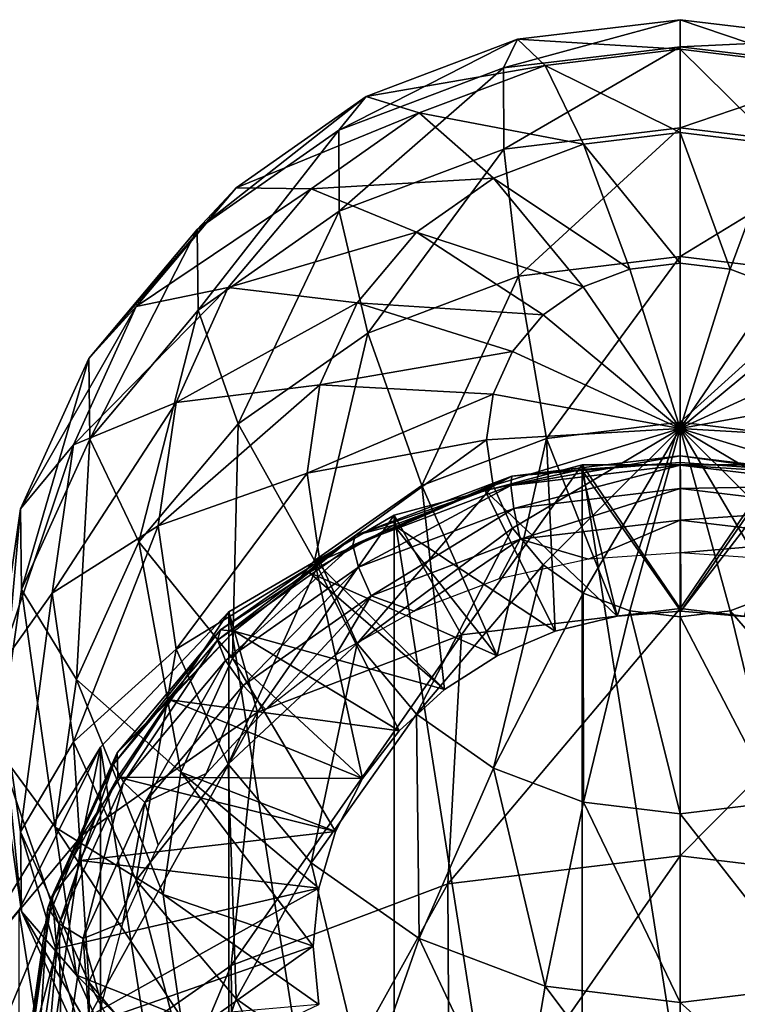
# Model space of a CAD drawing. Header units: millimetres. Extents: x -27 to 27, y -375 to 166.
# Tile 48 of 49: x -4.79 to 0.41, y 158.85 to 165.99. Entities that reach past the tile are written whole.
import ezdxf

# ---------------------------------------------------------------- set-up
doc = ezdxf.new("R2010")
doc.units = ezdxf.units.MM
doc.header["$LTSCALE"] = 62.577778
for name, color, linetype in [('44', 7, 'CONTINUOUS'), ('46', 7, 'CONTINUOUS'), ('47', 7, 'CONTINUOUS'), ('48', 7, 'CONTINUOUS'), ('49', 7, 'CONTINUOUS'), ('51', 7, 'CONTINUOUS'), ('52', 7, 'CONTINUOUS')]:
    doc.layers.add(name, color=color, linetype=linetype)

msp = doc.modelspace()

# ---------------------------------------------------------------- linework, layer by layer
at = {"layer": '44', "color": 7, "linetype": 'CONTINUOUS'}
for points in [[(-0.7108, 162.7634, 70.7419), (-1.5862, 161.5293, 65.5813), (-2.0752, 162.3978, 70.9046), (-0.7108, 162.7634, 70.7419)], [(0, 161.72, 65.4964), (-1.5862, 161.5293, 65.5813), (-0.7108, 162.7634, 70.7419), (0, 161.72, 65.4964)], [(0.7108, 162.7634, 70.7419), (0, 161.72, 65.4964), (-0.7108, 162.7634, 70.7419), (0.7108, 162.7634, 70.7419)], [(1.5862, 161.5293, 65.5813), (0, 161.72, 65.4964), (0.7108, 162.7634, 70.7419), (1.5862, 161.5293, 65.5813)], [(-2.0752, 162.3978, 70.9046), (-3.0642, 160.97, 65.8303), (-3.2721, 161.696, 71.2171), (-2.0752, 162.3978, 70.9046)], [(-1.5862, 161.5293, 65.5813), (-3.0642, 160.97, 65.8303), (-2.0752, 162.3978, 70.9046), (-1.5862, 161.5293, 65.5813)], [(0, 159.9275, 60.5227), (-1.6859, 159.7248, 60.613), (0, 161.72, 65.4964), (0, 159.9275, 60.5227)], [(0, 161.72, 65.4964), (-1.6859, 159.7248, 60.613), (-1.5862, 161.5293, 65.5813), (0, 161.72, 65.4964)], [(1.5862, 161.5293, 65.5813), (0, 159.9275, 60.5227), (0, 161.72, 65.4964), (1.5862, 161.5293, 65.5813)], [(-3.0642, 160.97, 65.8303), (-4.3335, 160.0802, 66.2265), (-3.2721, 161.696, 71.2171), (-3.0642, 160.97, 65.8303)], [(-3.2721, 161.696, 71.2171), (-4.3335, 160.0802, 66.2265), (-4.2046, 160.7143, 71.6542), (-3.2721, 161.696, 71.2171)], [(-1.6859, 159.7248, 60.613), (-3.257, 159.1303, 60.8777), (-1.5862, 161.5293, 65.5813), (-1.6859, 159.7248, 60.613)], [(-1.5862, 161.5293, 65.5813), (-3.257, 159.1303, 60.8777), (-3.0642, 160.97, 65.8303), (-1.5862, 161.5293, 65.5813)], [(1.6859, 159.7248, 60.613), (0, 159.9275, 60.5227), (1.5862, 161.5293, 65.5813), (1.6859, 159.7248, 60.613)], [(-3.257, 159.1303, 60.8777), (-4.606, 158.1846, 61.2987), (-3.0642, 160.97, 65.8303), (-3.257, 159.1303, 60.8777)], [(-3.0642, 160.97, 65.8303), (-4.606, 158.1846, 61.2987), (-4.3335, 160.0802, 66.2265), (-3.0642, 160.97, 65.8303)], [(-4.3335, 160.0802, 66.2265), (-5.3074, 158.9207, 66.7427), (-4.2046, 160.7143, 71.6542), (-4.3335, 160.0802, 66.2265)], [(-4.2046, 160.7143, 71.6542), (-5.3074, 158.9207, 66.7427), (-4.7968, 159.5319, 72.1806), (-4.2046, 160.7143, 71.6542)], [(-4.606, 158.1846, 61.2987), (-5.6412, 156.9522, 61.8474), (-4.3335, 160.0802, 66.2265), (-4.606, 158.1846, 61.2987)], [(-4.3335, 160.0802, 66.2265), (-5.6412, 156.9522, 61.8474), (-5.3074, 158.9207, 66.7427), (-4.3335, 160.0802, 66.2265)], [(0, 159.9275, 60.5227), (-1.673, 157.528, 55.7974), (-1.6859, 159.7248, 60.613), (0, 159.9275, 60.5227)], [(0, 157.7292, 55.7078), (-1.673, 157.528, 55.7974), (0, 159.9275, 60.5227), (0, 157.7292, 55.7078)], [(1.6859, 159.7248, 60.613), (0, 157.7292, 55.7078), (0, 159.9275, 60.5227), (1.6859, 159.7248, 60.613)], [(-1.6859, 159.7248, 60.613), (-3.232, 156.9381, 56.0601), (-3.257, 159.1303, 60.8777), (-1.6859, 159.7248, 60.613)], [(-1.673, 157.528, 55.7974), (-3.232, 156.9381, 56.0601), (-1.6859, 159.7248, 60.613), (-1.673, 157.528, 55.7974)], [(1.673, 157.528, 55.7974), (0, 157.7292, 55.7078), (1.6859, 159.7248, 60.613), (1.673, 157.528, 55.7974)], [(-3.257, 159.1303, 60.8777), (-4.5708, 155.9996, 56.4779), (-4.606, 158.1846, 61.2987), (-3.257, 159.1303, 60.8777)], [(-3.232, 156.9381, 56.0601), (-4.5708, 155.9996, 56.4779), (-3.257, 159.1303, 60.8777), (-3.232, 156.9381, 56.0601)]]:
    msp.add_3dface(points, dxfattribs=at)
at = {"layer": '46', "color": 7, "linetype": 'CONTINUOUS'}
for points in [[(-0.7108, 162.7634, 70.7419), (-2.0752, 162.3978, 70.9046), (-0.7108, 153.7228, 74.767), (-0.7108, 162.7634, 70.7419)], [(0.7108, 162.7634, 70.7419), (-0.7108, 162.7634, 70.7419), (0.7108, 153.7228, 74.767), (0.7108, 162.7634, 70.7419)], [(-0.7108, 162.7634, 70.7419), (-0.7108, 153.7228, 74.767), (0.7108, 153.7228, 74.767), (-0.7108, 162.7634, 70.7419)], [(-2.0752, 162.3978, 70.9046), (-3.2721, 161.696, 71.2171), (-2.0752, 154.0883, 74.6043), (-2.0752, 162.3978, 70.9046)], [(-2.0752, 162.3978, 70.9046), (-2.0752, 154.0883, 74.6043), (-0.7108, 153.7228, 74.767), (-2.0752, 162.3978, 70.9046)], [(-3.2721, 161.696, 71.2171), (-4.2046, 160.7143, 71.6542), (-3.2721, 154.7902, 74.2918), (-3.2721, 161.696, 71.2171)], [(-3.2721, 161.696, 71.2171), (-3.2721, 154.7902, 74.2918), (-2.0752, 154.0883, 74.6043), (-3.2721, 161.696, 71.2171)], [(-4.2046, 160.7143, 71.6542), (-4.7968, 159.5319, 72.1806), (-4.2046, 155.7719, 73.8547), (-4.2046, 160.7143, 71.6542)], [(-4.2046, 160.7143, 71.6542), (-4.2046, 155.7719, 73.8547), (-3.2721, 154.7902, 74.2918), (-4.2046, 160.7143, 71.6542)], [(-4.7968, 159.5319, 72.1806), (-4.7968, 156.9542, 73.3283), (-4.2046, 155.7719, 73.8547), (-4.7968, 159.5319, 72.1806)]]:
    msp.add_3dface(points, dxfattribs=at)
at = {"layer": '47', "color": 7, "linetype": 'CONTINUOUS', "true_color": 0xa2afbf}
for points in [[(-1.179, 165.8508, 79.0241), (0, 165.9926, 78.961), (-1.2818, 165.6426, 77.6129), (-1.179, 165.8508, 79.0241)], [(-1.2818, 165.6426, 77.6129), (0, 165.9926, 78.961), (0, 165.7968, 77.5443), (-1.2818, 165.6426, 77.6129)], [(-1.179, 165.8508, 79.0241), (0, 165.7794, 80.3751), (0, 165.9926, 78.961), (-1.179, 165.8508, 79.0241)], [(0, 165.7794, 80.3751), (0.9797, 165.6615, 80.4276), (0, 165.9926, 78.961), (0, 165.7794, 80.3751)], [(0, 165.9926, 78.961), (0.9797, 165.6615, 80.4276), (1.179, 165.8508, 79.0241), (0, 165.9926, 78.961)], [(0, 165.9926, 78.961), (1.179, 165.8508, 79.0241), (0, 165.7968, 77.5443), (0, 165.9926, 78.961)], [(-2.2776, 165.4351, 79.2092), (-1.179, 165.8508, 79.0241), (-2.4762, 165.1907, 77.8142), (-2.2776, 165.4351, 79.2092)], [(-2.4762, 165.1907, 77.8142), (-1.179, 165.8508, 79.0241), (-1.2818, 165.6426, 77.6129), (-2.4762, 165.1907, 77.8142)], [(-2.2776, 165.4351, 79.2092), (-0.9797, 165.6615, 80.4276), (-1.179, 165.8508, 79.0241), (-2.2776, 165.4351, 79.2092)], [(-1.2818, 165.6426, 77.6129), (0, 165.7968, 77.5443), (-1.2798, 165.054, 76.3095), (-1.2818, 165.6426, 77.6129)], [(-1.2798, 165.054, 76.3095), (0, 165.7968, 77.5443), (0, 165.2079, 76.241), (-1.2798, 165.054, 76.3095)], [(-0.9797, 165.6615, 80.4276), (0, 165.7794, 80.3751), (-1.179, 165.8508, 79.0241), (-0.9797, 165.6615, 80.4276)], [(0, 165.7968, 77.5443), (1.179, 165.8508, 79.0241), (1.2818, 165.6426, 77.6129), (0, 165.7968, 77.5443)], [(0, 165.7968, 77.5443), (1.2818, 165.6426, 77.6129), (0, 165.2079, 76.241), (0, 165.7968, 77.5443)], [(-0.9797, 165.6615, 80.4276), (0, 165.1745, 81.6711), (0, 165.7794, 80.3751), (-0.9797, 165.6615, 80.4276)], [(0, 165.1745, 81.6711), (0.7002, 165.0903, 81.7086), (0, 165.7794, 80.3751), (0, 165.1745, 81.6711)], [(0, 165.7794, 80.3751), (0.7002, 165.0903, 81.7086), (0.9797, 165.6615, 80.4276), (0, 165.7794, 80.3751)], [(-1.8926, 165.3161, 80.5814), (-0.9797, 165.6615, 80.4276), (-2.2776, 165.4351, 79.2092), (-1.8926, 165.3161, 80.5814)], [(-1.8926, 165.3161, 80.5814), (-0.7002, 165.0903, 81.7086), (-0.9797, 165.6615, 80.4276), (-1.8926, 165.3161, 80.5814)], [(-0.7002, 165.0903, 81.7086), (0, 165.1745, 81.6711), (-0.9797, 165.6615, 80.4276), (-0.7002, 165.0903, 81.7086)], [(-2.4762, 165.1907, 77.8142), (-1.2818, 165.6426, 77.6129), (-2.4723, 164.6028, 76.5105), (-2.4762, 165.1907, 77.8142)], [(-2.4723, 164.6028, 76.5105), (-1.2818, 165.6426, 77.6129), (-1.2798, 165.054, 76.3095), (-2.4723, 164.6028, 76.5105)], [(0, 165.2079, 76.241), (1.2818, 165.6426, 77.6129), (1.2798, 165.054, 76.3095), (0, 165.2079, 76.241)], [(-3.221, 164.7738, 79.5036), (-2.2776, 165.4351, 79.2092), (-3.5019, 164.4717, 78.1343), (-3.221, 164.7738, 79.5036)], [(-3.5019, 164.4717, 78.1343), (-2.2776, 165.4351, 79.2092), (-2.4762, 165.1907, 77.8142), (-3.5019, 164.4717, 78.1343)], [(-3.221, 164.7738, 79.5036), (-1.8926, 165.3161, 80.5814), (-2.2776, 165.4351, 79.2092), (-3.221, 164.7738, 79.5036)], [(-2.6765, 164.7666, 80.8261), (-1.8926, 165.3161, 80.5814), (-3.221, 164.7738, 79.5036), (-2.6765, 164.7666, 80.8261)], [(-2.6765, 164.7666, 80.8261), (-1.3527, 164.8434, 81.8185), (-1.8926, 165.3161, 80.5814), (-2.6765, 164.7666, 80.8261)], [(-1.3527, 164.8434, 81.8185), (-0.7002, 165.0903, 81.7086), (-1.8926, 165.3161, 80.5814), (-1.3527, 164.8434, 81.8185)], [(-3.5019, 164.4717, 78.1343), (-2.4762, 165.1907, 77.8142), (-3.4964, 163.8849, 76.8301), (-3.5019, 164.4717, 78.1343)], [(-3.4964, 163.8849, 76.8301), (-2.4762, 165.1907, 77.8142), (-2.4723, 164.6028, 76.5105), (-3.4964, 163.8849, 76.8301)], [(-1.2798, 165.054, 76.3095), (0, 165.2079, 76.241), (-1.173, 164.1331, 75.2205), (-1.2798, 165.054, 76.3095)], [(-1.173, 164.1331, 75.2205), (0, 165.2079, 76.241), (0, 164.2742, 75.1577), (-1.173, 164.1331, 75.2205)], [(-0.7002, 165.0903, 81.7086), (0, 164.2275, 82.7428), (0, 165.1745, 81.6711), (-0.7002, 165.0903, 81.7086)], [(0, 165.2079, 76.241), (1.2798, 165.054, 76.3095), (0, 164.2742, 75.1577), (0, 165.2079, 76.241)], [(0, 164.2275, 82.7428), (0.3635, 164.1838, 82.7623), (0, 165.1745, 81.6711), (0, 164.2275, 82.7428)], [(0, 165.1745, 81.6711), (0.3635, 164.1838, 82.7623), (0.7002, 165.0903, 81.7086), (0, 165.1745, 81.6711)], [(-1.3527, 164.8434, 81.8185), (-0.3635, 164.1838, 82.7623), (-0.7002, 165.0903, 81.7086), (-1.3527, 164.8434, 81.8185)], [(-0.3635, 164.1838, 82.7623), (0, 164.2275, 82.7428), (-0.7002, 165.0903, 81.7086), (-0.3635, 164.1838, 82.7623)], [(0.3635, 164.1838, 82.7623), (0.7022, 164.0556, 82.8193), (0.7002, 165.0903, 81.7086), (0.3635, 164.1838, 82.7623)], [(-2.4723, 164.6028, 76.5105), (-1.2798, 165.054, 76.3095), (-2.2661, 163.7195, 75.4047), (-2.4723, 164.6028, 76.5105)], [(-2.2661, 163.7195, 75.4047), (-1.2798, 165.054, 76.3095), (-1.173, 164.1331, 75.2205), (-2.2661, 163.7195, 75.4047)], [(0, 164.2742, 75.1577), (1.2798, 165.054, 76.3095), (1.173, 164.1331, 75.2205), (0, 164.2742, 75.1577)], [(-1.913, 164.4506, 81.9934), (-1.3527, 164.8434, 81.8185), (-2.6765, 164.7666, 80.8261), (-1.913, 164.4506, 81.9934)], [(-1.913, 164.4506, 81.9934), (-0.7022, 164.0556, 82.8193), (-1.3527, 164.8434, 81.8185), (-1.913, 164.4506, 81.9934)], [(-0.7022, 164.0556, 82.8193), (-0.3635, 164.1838, 82.7623), (-1.3527, 164.8434, 81.8185), (-0.7022, 164.0556, 82.8193)], [(-3.9449, 163.912, 79.8873), (-3.221, 164.7738, 79.5036), (-4.2889, 163.5346, 78.5515), (-3.9449, 163.912, 79.8873)], [(-4.2889, 163.5346, 78.5515), (-3.221, 164.7738, 79.5036), (-3.5019, 164.4717, 78.1343), (-4.2889, 163.5346, 78.5515)], [(-3.9449, 163.912, 79.8873), (-2.6765, 164.7666, 80.8261), (-3.221, 164.7738, 79.5036), (-3.9449, 163.912, 79.8873)], [(-3.278, 164.0504, 81.1449), (-2.6765, 164.7666, 80.8261), (-3.9449, 163.912, 79.8873), (-3.278, 164.0504, 81.1449)], [(-3.278, 164.0504, 81.1449), (-1.913, 164.4506, 81.9934), (-2.6765, 164.7666, 80.8261), (-3.278, 164.0504, 81.1449)], [(-3.4964, 163.8849, 76.8301), (-2.4723, 164.6028, 76.5105), (-3.2048, 163.0615, 75.6976), (-3.4964, 163.8849, 76.8301)], [(-3.2048, 163.0615, 75.6976), (-2.4723, 164.6028, 76.5105), (-2.2661, 163.7195, 75.4047), (-3.2048, 163.0615, 75.6976)], [(-4.2889, 163.5346, 78.5515), (-3.5019, 164.4717, 78.1343), (-4.2822, 162.9494, 77.2466), (-4.2889, 163.5346, 78.5515)], [(-4.2822, 162.9494, 77.2466), (-3.5019, 164.4717, 78.1343), (-3.4964, 163.8849, 76.8301), (-4.2822, 162.9494, 77.2466)], [(-2.343, 163.9387, 82.2213), (-1.913, 164.4506, 81.9934), (-3.278, 164.0504, 81.1449), (-2.343, 163.9387, 82.2213)], [(-2.343, 163.9387, 82.2213), (-0.9931, 163.8517, 82.9101), (-1.913, 164.4506, 81.9934), (-2.343, 163.9387, 82.2213)], [(-0.9931, 163.8517, 82.9101), (-0.7022, 164.0556, 82.8193), (-1.913, 164.4506, 81.9934), (-0.9931, 163.8517, 82.9101)], [(-1.173, 164.1331, 75.2205), (0, 164.2742, 75.1577), (-0.9703, 162.9553, 74.435), (-1.173, 164.1331, 75.2205)], [(-0.9703, 162.9553, 74.435), (0, 164.2742, 75.1577), (0, 163.072, 74.3831), (-0.9703, 162.9553, 74.435)], [(-0.3635, 164.1838, 82.7623), (0, 163.0264, 83.4979), (0, 164.2275, 82.7428), (-0.3635, 164.1838, 82.7623)], [(0, 164.2742, 75.1577), (1.173, 164.1331, 75.2205), (0, 163.072, 74.3831), (0, 164.2742, 75.1577)], [(0, 164.2275, 82.7428), (0, 163.0264, 83.4979), (0.3635, 164.1838, 82.7623), (0, 164.2275, 82.7428)], [(-0.7022, 164.0556, 82.8193), (0, 163.0264, 83.4979), (-0.3635, 164.1838, 82.7623), (-0.7022, 164.0556, 82.8193)], [(0.3635, 164.1838, 82.7623), (0, 163.0264, 83.4979), (0.7022, 164.0556, 82.8193), (0.3635, 164.1838, 82.7623)], [(-2.2661, 163.7195, 75.4047), (-1.173, 164.1331, 75.2205), (-1.8745, 162.6132, 74.5874), (-2.2661, 163.7195, 75.4047)], [(-1.8745, 162.6132, 74.5874), (-1.173, 164.1331, 75.2205), (-0.9703, 162.9553, 74.435), (-1.8745, 162.6132, 74.5874)], [(0, 163.072, 74.3831), (1.173, 164.1331, 75.2205), (0.9703, 162.9553, 74.435), (0, 163.072, 74.3831)], [(-3.6561, 163.2164, 81.5162), (-3.278, 164.0504, 81.1449), (-4.3999, 162.9083, 80.3342), (-3.6561, 163.2164, 81.5162)], [(-4.3999, 162.9083, 80.3342), (-3.278, 164.0504, 81.1449), (-3.9449, 163.912, 79.8873), (-4.3999, 162.9083, 80.3342)], [(-3.6561, 163.2164, 81.5162), (-2.343, 163.9387, 82.2213), (-3.278, 164.0504, 81.1449), (-3.6561, 163.2164, 81.5162)], [(-0.9931, 163.8517, 82.9101), (0, 163.0264, 83.4979), (-0.7022, 164.0556, 82.8193), (-0.9931, 163.8517, 82.9101)], [(0.7022, 164.0556, 82.8193), (0, 163.0264, 83.4979), (0.9931, 163.8517, 82.9101), (0.7022, 164.0556, 82.8193)], [(-2.6133, 163.3426, 82.4867), (-2.343, 163.9387, 82.2213), (-3.6561, 163.2164, 81.5162), (-2.6133, 163.3426, 82.4867)], [(-2.6133, 163.3426, 82.4867), (-1.2163, 163.586, 83.0284), (-2.343, 163.9387, 82.2213), (-2.6133, 163.3426, 82.4867)], [(-1.2163, 163.586, 83.0284), (-0.9931, 163.8517, 82.9101), (-2.343, 163.9387, 82.2213), (-1.2163, 163.586, 83.0284)], [(-4.3999, 162.9083, 80.3342), (-3.9449, 163.912, 79.8873), (-4.7837, 162.4435, 79.0373), (-4.3999, 162.9083, 80.3342)], [(-4.7837, 162.4435, 79.0373), (-3.9449, 163.912, 79.8873), (-4.2889, 163.5346, 78.5515), (-4.7837, 162.4435, 79.0373)], [(-4.2822, 162.9494, 77.2466), (-3.4964, 163.8849, 76.8301), (-3.925, 162.204, 76.0794), (-4.2822, 162.9494, 77.2466)], [(-3.925, 162.204, 76.0794), (-3.4964, 163.8849, 76.8301), (-3.2048, 163.0615, 75.6976), (-3.925, 162.204, 76.0794)], [(-1.2163, 163.586, 83.0284), (0, 163.0264, 83.4979), (-0.9931, 163.8517, 82.9101), (-1.2163, 163.586, 83.0284)], [(0.9931, 163.8517, 82.9101), (0, 163.0264, 83.4979), (1.2163, 163.586, 83.0284), (0.9931, 163.8517, 82.9101)], [(-3.2048, 163.0615, 75.6976), (-2.2661, 163.7195, 75.4047), (-2.651, 162.0689, 74.8297), (-3.2048, 163.0615, 75.6976)], [(-2.651, 162.0689, 74.8297), (-2.2661, 163.7195, 75.4047), (-1.8745, 162.6132, 74.5874), (-2.651, 162.0689, 74.8297)], [(-1.3566, 163.2766, 83.1662), (-1.2163, 163.586, 83.0284), (-2.6133, 163.3426, 82.4867), (-1.3566, 163.2766, 83.1662)], [(-1.3566, 163.2766, 83.1662), (0, 163.0264, 83.4979), (-1.2163, 163.586, 83.0284), (-1.3566, 163.2766, 83.1662)], [(1.2163, 163.586, 83.0284), (0, 163.0264, 83.4979), (1.3566, 163.2766, 83.1662), (1.2163, 163.586, 83.0284)], [(-4.7837, 162.4435, 79.0373), (-4.2889, 163.5346, 78.5515), (-4.7761, 161.8599, 77.7316), (-4.7837, 162.4435, 79.0373)], [(-4.7761, 161.8599, 77.7316), (-4.2889, 163.5346, 78.5515), (-4.2822, 162.9494, 77.2466), (-4.7761, 161.8599, 77.7316)], [(-2.7055, 162.703, 82.7715), (-2.6133, 163.3426, 82.4867), (-3.7851, 162.3215, 81.9147), (-2.7055, 162.703, 82.7715)], [(-3.7851, 162.3215, 81.9147), (-2.6133, 163.3426, 82.4867), (-3.6561, 163.2164, 81.5162), (-3.7851, 162.3215, 81.9147)], [(-2.7055, 162.703, 82.7715), (-1.3566, 163.2766, 83.1662), (-2.6133, 163.3426, 82.4867), (-2.7055, 162.703, 82.7715)], [(-1.4044, 162.9445, 83.314), (-1.3566, 163.2766, 83.1662), (-2.7055, 162.703, 82.7715), (-1.4044, 162.9445, 83.314)], [(-1.4044, 162.9445, 83.314), (0, 163.0264, 83.4979), (-1.3566, 163.2766, 83.1662), (-1.4044, 162.9445, 83.314)], [(1.3566, 163.2766, 83.1662), (0, 163.0264, 83.4979), (1.4044, 162.9445, 83.314), (1.3566, 163.2766, 83.1662)], [(-3.7851, 162.3215, 81.9147), (-3.6561, 163.2164, 81.5162), (-4.5551, 161.8313, 80.8137), (-3.7851, 162.3215, 81.9147)], [(-4.5551, 161.8313, 80.8137), (-3.6561, 163.2164, 81.5162), (-4.3999, 162.9083, 80.3342), (-4.5551, 161.8313, 80.8137)], [(-3.925, 162.204, 76.0794), (-3.2048, 163.0615, 75.6976), (-3.2468, 161.3596, 75.1455), (-3.925, 162.204, 76.0794)], [(-3.2468, 161.3596, 75.1455), (-3.2048, 163.0615, 75.6976), (-2.651, 162.0689, 74.8297), (-3.2468, 161.3596, 75.1455)], [(-0.9703, 162.9553, 74.435), (0, 163.072, 74.3831), (-0.4576, 161.6649, 73.9968), (-0.9703, 162.9553, 74.435)], [(-0.4576, 161.6649, 73.9968), (0, 163.072, 74.3831), (0.0048, 161.7012, 73.9806), (-0.4576, 161.6649, 73.9968)], [(0, 163.072, 74.3831), (0.9703, 162.9553, 74.435), (0.0048, 161.7012, 73.9806), (0, 163.072, 74.3831)], [(-4.7761, 161.8599, 77.7316), (-4.2822, 162.9494, 77.2466), (-4.3778, 161.2054, 76.524), (-4.7761, 161.8599, 77.7316)], [(-4.3778, 161.2054, 76.524), (-4.2822, 162.9494, 77.2466), (-3.925, 162.204, 76.0794), (-4.3778, 161.2054, 76.524)], [(-1.8745, 162.6132, 74.5874), (-0.9703, 162.9553, 74.435), (-1.3274, 161.377, 74.125), (-1.8745, 162.6132, 74.5874)], [(-1.3274, 161.377, 74.125), (-0.9703, 162.9553, 74.435), (-0.9064, 161.5558, 74.0454), (-1.3274, 161.377, 74.125)], [(-0.9064, 161.5558, 74.0454), (-0.9703, 162.9553, 74.435), (-0.4576, 161.6649, 73.9968), (-0.9064, 161.5558, 74.0454)], [(0.0048, 161.7012, 73.9806), (0.9703, 162.9553, 74.435), (0.4662, 161.6636, 73.9974), (0.0048, 161.7012, 73.9806)], [(-4.5551, 161.8313, 80.8137), (-4.3999, 162.9083, 80.3342), (-4.9525, 161.2725, 79.5586), (-4.5551, 161.8313, 80.8137)], [(-4.9525, 161.2725, 79.5586), (-4.3999, 162.9083, 80.3342), (-4.7837, 162.4435, 79.0373), (-4.9525, 161.2725, 79.5586)], [(-2.651, 162.0689, 74.8297), (-1.8745, 162.6132, 74.5874), (-1.708, 161.1341, 74.2331), (-2.651, 162.0689, 74.8297)], [(-1.708, 161.1341, 74.2331), (-1.8745, 162.6132, 74.5874), (-1.3274, 161.377, 74.125), (-1.708, 161.1341, 74.2331)], [(-4.9525, 161.2725, 79.5586), (-4.7837, 162.4435, 79.0373), (-4.9446, 160.6908, 78.2522), (-4.9525, 161.2725, 79.5586)], [(-4.9446, 160.6908, 78.2522), (-4.7837, 162.4435, 79.0373), (-4.7761, 161.8599, 77.7316), (-4.9446, 160.6908, 78.2522)], [(-4.3778, 161.2054, 76.524), (-3.925, 162.204, 76.0794), (-3.6213, 160.5336, 75.5133), (-4.3778, 161.2054, 76.524)], [(-3.6213, 160.5336, 75.5133), (-3.925, 162.204, 76.0794), (-3.2468, 161.3596, 75.1455), (-3.6213, 160.5336, 75.5133)], [(-3.2468, 161.3596, 75.1455), (-2.651, 162.0689, 74.8297), (-2.3031, 160.4872, 74.5211), (-3.2468, 161.3596, 75.1455)], [(-2.3031, 160.4872, 74.5211), (-2.651, 162.0689, 74.8297), (-2.0366, 160.8345, 74.3665), (-2.3031, 160.4872, 74.5211)], [(-2.0366, 160.8345, 74.3665), (-2.651, 162.0689, 74.8297), (-1.708, 161.1341, 74.2331), (-2.0366, 160.8345, 74.3665)], [(-4.9446, 160.6908, 78.2522), (-4.7761, 161.8599, 77.7316), (-4.5322, 160.1338, 77.0011), (-4.9446, 160.6908, 78.2522)], [(-4.5322, 160.1338, 77.0011), (-4.7761, 161.8599, 77.7316), (-4.3778, 161.2054, 76.524), (-4.5322, 160.1338, 77.0011)], [(-3.6213, 160.5336, 75.5133), (-3.2468, 161.3596, 75.1455), (-2.4996, 160.1029, 74.6922), (-3.6213, 160.5336, 75.5133)], [(-2.4996, 160.1029, 74.6922), (-3.2468, 161.3596, 75.1455), (-2.3031, 160.4872, 74.5211), (-2.4996, 160.1029, 74.6922)], [(-4.5322, 160.1338, 77.0011), (-4.3778, 161.2054, 76.524), (-3.7491, 159.6471, 75.908), (-4.5322, 160.1338, 77.0011)], [(-3.7491, 159.6471, 75.908), (-4.3778, 161.2054, 76.524), (-3.6213, 160.5336, 75.5133), (-3.7491, 159.6471, 75.908)], [(-3.7491, 159.6471, 75.908), (-3.6213, 160.5336, 75.5133), (-2.6604, 159.2708, 75.0627), (-3.7491, 159.6471, 75.908)], [(-2.6604, 159.2708, 75.0627), (-3.6213, 160.5336, 75.5133), (-2.6199, 159.6933, 74.8746), (-2.6604, 159.2708, 75.0627)], [(-2.6199, 159.6933, 74.8746), (-3.6213, 160.5336, 75.5133), (-2.4996, 160.1029, 74.6922), (-2.6199, 159.6933, 74.8746)]]:
    msp.add_3dface(points, dxfattribs=at)
at = {"layer": '48', "color": 7, "linetype": 'CONTINUOUS', "true_color": 0xa2afbf}
for points in [[(0, 163.0264, 83.4979), (-1.4044, 162.9445, 83.314), (-1.3566, 162.6124, 83.4619), (0, 163.0264, 83.4979)], [(-1.2163, 162.303, 83.5997), (0, 163.0264, 83.4979), (-1.3566, 162.6124, 83.4619), (-1.2163, 162.303, 83.5997)], [(-0.9931, 162.0373, 83.718), (0, 163.0264, 83.4979), (-1.2163, 162.303, 83.5997), (-0.9931, 162.0373, 83.718)], [(-0.7022, 161.8334, 83.8087), (0, 163.0264, 83.4979), (-0.9931, 162.0373, 83.718), (-0.7022, 161.8334, 83.8087)], [(-0.3635, 161.7052, 83.8658), (0, 163.0264, 83.4979), (-0.7022, 161.8334, 83.8087), (-0.3635, 161.7052, 83.8658)], [(0, 161.6615, 83.8853), (0, 163.0264, 83.4979), (-0.3635, 161.7052, 83.8658), (0, 161.6615, 83.8853)], [(1.4044, 162.9445, 83.314), (0, 163.0264, 83.4979), (1.3566, 162.6124, 83.4619), (1.4044, 162.9445, 83.314)], [(1.3566, 162.6124, 83.4619), (0, 163.0264, 83.4979), (1.2163, 162.303, 83.5997), (1.3566, 162.6124, 83.4619)], [(1.2163, 162.303, 83.5997), (0, 163.0264, 83.4979), (0.9931, 162.0373, 83.718), (1.2163, 162.303, 83.5997)], [(0.9931, 162.0373, 83.718), (0, 163.0264, 83.4979), (0.7022, 161.8334, 83.8087), (0.9931, 162.0373, 83.718)], [(0.7022, 161.8334, 83.8087), (0, 163.0264, 83.4979), (0.3635, 161.7052, 83.8658), (0.7022, 161.8334, 83.8087)], [(0.3635, 161.7052, 83.8658), (0, 163.0264, 83.4979), (0, 161.6615, 83.8853), (0.3635, 161.7052, 83.8658)], [(-1.4044, 162.9445, 83.314), (-2.7055, 162.703, 82.7715), (-2.6133, 162.0633, 83.0563), (-1.4044, 162.9445, 83.314)], [(-1.3566, 162.6124, 83.4619), (-1.4044, 162.9445, 83.314), (-2.6133, 162.0633, 83.0563), (-1.3566, 162.6124, 83.4619)], [(-2.7055, 162.703, 82.7715), (-3.7851, 162.3215, 81.9147), (-3.6561, 161.4265, 82.3132), (-2.7055, 162.703, 82.7715)], [(-2.7055, 162.703, 82.7715), (-3.6561, 161.4265, 82.3132), (-2.6133, 162.0633, 83.0563), (-2.7055, 162.703, 82.7715)], [(-1.3566, 162.6124, 83.4619), (-2.6133, 162.0633, 83.0563), (-2.343, 161.4672, 83.3217), (-1.3566, 162.6124, 83.4619)], [(-1.2163, 162.303, 83.5997), (-1.3566, 162.6124, 83.4619), (-2.343, 161.4672, 83.3217), (-1.2163, 162.303, 83.5997)], [(-3.7851, 162.3215, 81.9147), (-4.5551, 161.8313, 80.8137), (-4.3999, 160.7543, 81.2932), (-3.7851, 162.3215, 81.9147)], [(-3.7851, 162.3215, 81.9147), (-4.3999, 160.7543, 81.2932), (-3.6561, 161.4265, 82.3132), (-3.7851, 162.3215, 81.9147)], [(-1.2163, 162.303, 83.5997), (-2.343, 161.4672, 83.3217), (-1.913, 160.9553, 83.5496), (-1.2163, 162.303, 83.5997)], [(-0.9931, 162.0373, 83.718), (-1.2163, 162.303, 83.5997), (-1.913, 160.9553, 83.5496), (-0.9931, 162.0373, 83.718)], [(-3.6561, 161.4265, 82.3132), (-3.278, 160.5925, 82.6845), (-2.6133, 162.0633, 83.0563), (-3.6561, 161.4265, 82.3132)], [(-2.6133, 162.0633, 83.0563), (-3.278, 160.5925, 82.6845), (-2.343, 161.4672, 83.3217), (-2.6133, 162.0633, 83.0563)], [(-0.9931, 162.0373, 83.718), (-1.913, 160.9553, 83.5496), (-1.3527, 160.5625, 83.7245), (-0.9931, 162.0373, 83.718)], [(-0.7022, 161.8334, 83.8087), (-0.9931, 162.0373, 83.718), (-1.3527, 160.5625, 83.7245), (-0.7022, 161.8334, 83.8087)], [(-4.5551, 161.8313, 80.8137), (-4.9525, 161.2725, 79.5586), (-4.7837, 160.1015, 80.08), (-4.5551, 161.8313, 80.8137)], [(-4.5551, 161.8313, 80.8137), (-4.7837, 160.1015, 80.08), (-4.3999, 160.7543, 81.2932), (-4.5551, 161.8313, 80.8137)], [(-0.7022, 161.8334, 83.8087), (-1.3527, 160.5625, 83.7245), (-0.7002, 160.3156, 83.8344), (-0.7022, 161.8334, 83.8087)], [(-0.3635, 161.7052, 83.8658), (-0.7022, 161.8334, 83.8087), (-0.7002, 160.3156, 83.8344), (-0.3635, 161.7052, 83.8658)], [(0.7022, 161.8334, 83.8087), (0.3635, 161.7052, 83.8658), (1.3527, 160.5625, 83.7245), (0.7022, 161.8334, 83.8087)], [(-0.3635, 161.7052, 83.8658), (-0.7002, 160.3156, 83.8344), (0, 160.2314, 83.8719), (-0.3635, 161.7052, 83.8658)], [(0, 161.6615, 83.8853), (-0.3635, 161.7052, 83.8658), (0, 160.2314, 83.8719), (0, 161.6615, 83.8853)], [(0.3635, 161.7052, 83.8658), (0, 161.6615, 83.8853), (0.7002, 160.3156, 83.8344), (0.3635, 161.7052, 83.8658)], [(0, 161.6615, 83.8853), (0, 160.2314, 83.8719), (0.7002, 160.3156, 83.8344), (0, 161.6615, 83.8853)], [(0.3635, 161.7052, 83.8658), (0.7002, 160.3156, 83.8344), (1.3527, 160.5625, 83.7245), (0.3635, 161.7052, 83.8658)], [(-3.278, 160.5925, 82.6845), (-2.6765, 159.8764, 83.0033), (-2.343, 161.4672, 83.3217), (-3.278, 160.5925, 82.6845)], [(-2.343, 161.4672, 83.3217), (-2.6765, 159.8764, 83.0033), (-1.913, 160.9553, 83.5496), (-2.343, 161.4672, 83.3217)], [(-4.3999, 160.7543, 81.2932), (-3.9449, 159.7506, 81.7401), (-3.6561, 161.4265, 82.3132), (-4.3999, 160.7543, 81.2932)], [(-3.6561, 161.4265, 82.3132), (-3.9449, 159.7506, 81.7401), (-3.278, 160.5925, 82.6845), (-3.6561, 161.4265, 82.3132)], [(-4.9525, 161.2725, 79.5586), (-4.9446, 160.6908, 78.2522), (-4.7761, 159.5217, 78.7727), (-4.9525, 161.2725, 79.5586)], [(-4.9525, 161.2725, 79.5586), (-4.7761, 159.5217, 78.7727), (-4.7837, 160.1015, 80.08), (-4.9525, 161.2725, 79.5586)], [(-2.6765, 159.8764, 83.0033), (-1.8926, 159.3269, 83.248), (-1.913, 160.9553, 83.5496), (-2.6765, 159.8764, 83.0033)], [(-1.913, 160.9553, 83.5496), (-1.8926, 159.3269, 83.248), (-1.3527, 160.5625, 83.7245), (-1.913, 160.9553, 83.5496)], [(-4.7837, 160.1015, 80.08), (-4.2889, 159.0104, 80.5658), (-4.3999, 160.7543, 81.2932), (-4.7837, 160.1015, 80.08)], [(-4.3999, 160.7543, 81.2932), (-4.2889, 159.0104, 80.5658), (-3.9449, 159.7506, 81.7401), (-4.3999, 160.7543, 81.2932)], [(-4.9446, 160.6908, 78.2522), (-4.5322, 160.1338, 77.0011), (-4.3778, 159.0622, 77.4783), (-4.9446, 160.6908, 78.2522)], [(-4.9446, 160.6908, 78.2522), (-4.3778, 159.0622, 77.4783), (-4.7761, 159.5217, 78.7727), (-4.9446, 160.6908, 78.2522)], [(-3.9449, 159.7506, 81.7401), (-3.221, 158.8888, 82.1238), (-3.278, 160.5925, 82.6845), (-3.9449, 159.7506, 81.7401)], [(-3.278, 160.5925, 82.6845), (-3.221, 158.8888, 82.1238), (-2.6765, 159.8764, 83.0033), (-3.278, 160.5925, 82.6845)], [(-1.8926, 159.3269, 83.248), (-0.9797, 158.9814, 83.4018), (-1.3527, 160.5625, 83.7245), (-1.8926, 159.3269, 83.248)], [(-1.3527, 160.5625, 83.7245), (-0.9797, 158.9814, 83.4018), (-0.7002, 160.3156, 83.8344), (-1.3527, 160.5625, 83.7245)], [(-0.9797, 158.9814, 83.4018), (0, 158.8636, 83.4542), (-0.7002, 160.3156, 83.8344), (-0.9797, 158.9814, 83.4018)], [(-0.7002, 160.3156, 83.8344), (0, 158.8636, 83.4542), (0, 160.2314, 83.8719), (-0.7002, 160.3156, 83.8344)], [(0, 160.2314, 83.8719), (0.9797, 158.9814, 83.4018), (0.7002, 160.3156, 83.8344), (0, 160.2314, 83.8719)], [(0, 158.8636, 83.4542), (0.9797, 158.9814, 83.4018), (0, 160.2314, 83.8719), (0, 158.8636, 83.4542)], [(-4.7761, 159.5217, 78.7727), (-4.2822, 158.4323, 79.2577), (-4.7837, 160.1015, 80.08), (-4.7761, 159.5217, 78.7727)], [(-4.7837, 160.1015, 80.08), (-4.2822, 158.4323, 79.2577), (-4.2889, 159.0104, 80.5658), (-4.7837, 160.1015, 80.08)], [(-4.5322, 160.1338, 77.0011), (-3.7491, 159.6471, 75.908), (-3.6213, 158.7607, 76.3026), (-4.5322, 160.1338, 77.0011)], [(-4.5322, 160.1338, 77.0011), (-3.6213, 158.7607, 76.3026), (-4.3778, 159.0622, 77.4783), (-4.5322, 160.1338, 77.0011)], [(-3.221, 158.8888, 82.1238), (-2.2776, 158.2275, 82.4182), (-2.6765, 159.8764, 83.0033), (-3.221, 158.8888, 82.1238)], [(-2.6765, 159.8764, 83.0033), (-2.2776, 158.2275, 82.4182), (-1.8926, 159.3269, 83.248), (-2.6765, 159.8764, 83.0033)], [(-4.2889, 159.0104, 80.5658), (-3.5019, 158.0733, 80.983), (-3.9449, 159.7506, 81.7401), (-4.2889, 159.0104, 80.5658)], [(-3.9449, 159.7506, 81.7401), (-3.5019, 158.0733, 80.983), (-3.221, 158.8888, 82.1238), (-3.9449, 159.7506, 81.7401)], [(-3.7491, 159.6471, 75.908), (-2.6604, 159.2708, 75.0627), (-2.62, 158.8488, 75.2506), (-3.7491, 159.6471, 75.908)], [(-3.7491, 159.6471, 75.908), (-2.62, 158.8488, 75.2506), (-3.6213, 158.7607, 76.3026), (-3.7491, 159.6471, 75.908)], [(-4.3778, 159.0622, 77.4783), (-3.925, 158.0636, 77.9229), (-4.7761, 159.5217, 78.7727), (-4.3778, 159.0622, 77.4783)], [(-4.7761, 159.5217, 78.7727), (-3.925, 158.0636, 77.9229), (-4.2822, 158.4323, 79.2577), (-4.7761, 159.5217, 78.7727)], [(-2.2776, 158.2275, 82.4182), (-1.179, 157.8118, 82.6033), (-1.8926, 159.3269, 83.248), (-2.2776, 158.2275, 82.4182)], [(-1.8926, 159.3269, 83.248), (-1.179, 157.8118, 82.6033), (-0.9797, 158.9814, 83.4018), (-1.8926, 159.3269, 83.248)], [(-3.6213, 158.7607, 76.3026), (-3.2468, 157.9346, 76.6704), (-4.3778, 159.0622, 77.4783), (-3.6213, 158.7607, 76.3026)], [(-4.3778, 159.0622, 77.4783), (-3.2468, 157.9346, 76.6704), (-3.925, 158.0636, 77.9229), (-4.3778, 159.0622, 77.4783)], [(-4.2822, 158.4323, 79.2577), (-3.4964, 157.4967, 79.6743), (-4.2889, 159.0104, 80.5658), (-4.2822, 158.4323, 79.2577)], [(-4.2889, 159.0104, 80.5658), (-3.4964, 157.4967, 79.6743), (-3.5019, 158.0733, 80.983), (-4.2889, 159.0104, 80.5658)], [(-1.179, 157.8118, 82.6033), (0, 157.67, 82.6665), (-0.9797, 158.9814, 83.4018), (-1.179, 157.8118, 82.6033)], [(-0.9797, 158.9814, 83.4018), (0, 157.67, 82.6665), (0, 158.8636, 83.4542), (-0.9797, 158.9814, 83.4018)], [(0, 158.8636, 83.4542), (1.179, 157.8118, 82.6033), (0.9797, 158.9814, 83.4018), (0, 158.8636, 83.4542)], [(-3.5019, 158.0733, 80.983), (-2.4762, 157.3544, 81.3031), (-3.221, 158.8888, 82.1238), (-3.5019, 158.0733, 80.983)], [(-3.221, 158.8888, 82.1238), (-2.4762, 157.3544, 81.3031), (-2.2776, 158.2275, 82.4182), (-3.221, 158.8888, 82.1238)], [(0, 157.67, 82.6665), (1.179, 157.8118, 82.6033), (0, 158.8636, 83.4542), (0, 157.67, 82.6665)]]:
    msp.add_3dface(points, dxfattribs=at)
at = {"layer": '49', "color": 7, "linetype": 'CONTINUOUS', "true_color": 0xa2afbf}
for points in [[(-1.2204, 162.6818, 71.5263), (0, 162.8285, 71.461), (-1.2286, 162.6127, 71.2956), (-1.2204, 162.6818, 71.5263)], [(-1.2286, 162.6127, 71.2956), (0, 162.8285, 71.461), (0, 162.7604, 71.2298), (-1.2286, 162.6127, 71.2956)], [(-1.2204, 162.6818, 71.5263), (0, 162.7811, 71.6963), (0, 162.8285, 71.461), (-1.2204, 162.6818, 71.5263)], [(0, 162.7811, 71.6963), (0.7159, 162.7296, 71.7192), (0, 162.8285, 71.461), (0, 162.7811, 71.6963)], [(0, 162.8285, 71.461), (0.7159, 162.7296, 71.7192), (1.2204, 162.6818, 71.5263), (0, 162.8285, 71.461)], [(0, 162.8285, 71.461), (1.2204, 162.6818, 71.5263), (0, 162.7604, 71.2298), (0, 162.8285, 71.461)], [(-1.4141, 162.5764, 71.7874), (-0.7159, 162.7296, 71.7192), (-1.2204, 162.6818, 71.5263), (-1.4141, 162.5764, 71.7874)], [(-1.2286, 162.6127, 71.2956), (0, 162.7604, 71.2298), (-1.2069, 162.447, 71.122), (-1.2286, 162.6127, 71.2956)], [(-0.7159, 162.7296, 71.7192), (0, 162.7811, 71.6963), (-1.2204, 162.6818, 71.5263), (-0.7159, 162.7296, 71.7192)], [(-1.2069, 162.447, 71.122), (0, 162.7604, 71.2298), (0, 162.5921, 71.0574), (-1.2069, 162.447, 71.122)], [(0, 162.7604, 71.2298), (1.2204, 162.6818, 71.5263), (1.2286, 162.6127, 71.2956), (0, 162.7604, 71.2298)], [(0, 162.7604, 71.2298), (1.2286, 162.6127, 71.2956), (0, 162.5921, 71.0574), (0, 162.7604, 71.2298)], [(-2.3576, 162.2515, 71.7179), (-1.2204, 162.6818, 71.5263), (-2.3735, 162.1794, 71.4885), (-2.3576, 162.2515, 71.7179)], [(-2.3735, 162.1794, 71.4885), (-1.2204, 162.6818, 71.5263), (-1.2286, 162.6127, 71.2956), (-2.3735, 162.1794, 71.4885)], [(-2.3576, 162.2515, 71.7179), (-1.4141, 162.5764, 71.7874), (-1.2204, 162.6818, 71.5263), (-2.3576, 162.2515, 71.7179)], [(-2.3735, 162.1794, 71.4885), (-1.2286, 162.6127, 71.2956), (-2.3316, 162.0214, 71.3115), (-2.3735, 162.1794, 71.4885)], [(-2.0775, 162.3254, 71.8991), (-1.4141, 162.5764, 71.7874), (-2.3576, 162.2515, 71.7179), (-2.0775, 162.3254, 71.8991)], [(-2.3316, 162.0214, 71.3115), (-1.2286, 162.6127, 71.2956), (-1.2069, 162.447, 71.122), (-2.3316, 162.0214, 71.3115)], [(-1.2069, 162.447, 71.122), (0, 162.5921, 71.0574), (-1.1605, 162.2231, 71.0459), (-1.2069, 162.447, 71.122)], [(-1.1605, 162.2231, 71.0459), (0, 162.5921, 71.0574), (0, 162.3627, 70.9837), (-1.1605, 162.2231, 71.0459)], [(0, 162.5921, 71.0574), (1.2286, 162.6127, 71.2956), (1.2069, 162.447, 71.122), (0, 162.5921, 71.0574)], [(0, 162.5921, 71.0574), (1.2069, 162.447, 71.122), (0, 162.3627, 70.9837), (0, 162.5921, 71.0574)], [(-2.3316, 162.0214, 71.3115), (-1.2069, 162.447, 71.122), (-2.2418, 161.8139, 71.228), (-2.3316, 162.0214, 71.3115)], [(-2.2418, 161.8139, 71.228), (-1.2069, 162.447, 71.122), (-1.1605, 162.2231, 71.0459), (-2.2418, 161.8139, 71.228)], [(0, 162.3627, 70.9837), (1.2069, 162.447, 71.122), (1.1605, 162.2231, 71.0459), (0, 162.3627, 70.9837)], [(-1.1605, 162.2231, 71.0459), (0, 162.3627, 70.9837), (-0.6648, 162.0778, 71.0471), (-1.1605, 162.2231, 71.0459)], [(-0.6648, 162.0778, 71.0471), (0, 162.3627, 70.9837), (0, 162.1256, 71.0258), (-0.6648, 162.0778, 71.0471)], [(0, 162.3627, 70.9837), (1.1605, 162.2231, 71.0459), (0, 162.1256, 71.0258), (0, 162.3627, 70.9837)], [(-2.6897, 161.9827, 72.0517), (-2.0775, 162.3254, 71.8991), (-2.3576, 162.2515, 71.7179), (-2.6897, 161.9827, 72.0517)], [(-3.3341, 161.5669, 72.0227), (-2.3576, 162.2515, 71.7179), (-3.3566, 161.4903, 71.7953), (-3.3341, 161.5669, 72.0227)], [(-3.3566, 161.4903, 71.7953), (-2.3576, 162.2515, 71.7179), (-2.3735, 162.1794, 71.4885), (-3.3566, 161.4903, 71.7953)], [(-3.3341, 161.5669, 72.0227), (-2.6897, 161.9827, 72.0517), (-2.3576, 162.2515, 71.7179), (-3.3341, 161.5669, 72.0227)], [(-2.2418, 161.8139, 71.228), (-1.1605, 162.2231, 71.0459), (-1.9295, 161.7025, 71.2142), (-2.2418, 161.8139, 71.228)], [(-1.9295, 161.7025, 71.2142), (-1.1605, 162.2231, 71.0459), (-1.3133, 161.9356, 71.1104), (-1.9295, 161.7025, 71.2142)], [(-1.3133, 161.9356, 71.1104), (-1.1605, 162.2231, 71.0459), (-0.6648, 162.0778, 71.0471), (-1.3133, 161.9356, 71.1104)], [(0, 162.1256, 71.0258), (1.1605, 162.2231, 71.0459), (0.6648, 162.0778, 71.0471), (0, 162.1256, 71.0258)], [(-3.3566, 161.4903, 71.7953), (-2.3735, 162.1794, 71.4885), (-3.2974, 161.3443, 71.6129), (-3.3566, 161.4903, 71.7953)], [(-3.2974, 161.3443, 71.6129), (-2.3735, 162.1794, 71.4885), (-2.3316, 162.0214, 71.3115), (-3.2974, 161.3443, 71.6129)], [(-3.2974, 161.3443, 71.6129), (-2.3316, 162.0214, 71.3115), (-3.1704, 161.163, 71.5179), (-3.2974, 161.3443, 71.6129)], [(-3.1704, 161.163, 71.5179), (-2.3316, 162.0214, 71.3115), (-2.2418, 161.8139, 71.228), (-3.1704, 161.163, 71.5179)], [(-3.2357, 161.5566, 72.2414), (-2.6897, 161.9827, 72.0517), (-3.3341, 161.5669, 72.0227), (-3.2357, 161.5566, 72.2414)], [(-3.1704, 161.163, 71.5179), (-2.2418, 161.8139, 71.228), (-3.0052, 160.9885, 71.5321), (-3.1704, 161.163, 71.5179)], [(-3.0052, 160.9885, 71.5321), (-2.2418, 161.8139, 71.228), (-2.4981, 161.3841, 71.356), (-3.0052, 160.9885, 71.5321)], [(-2.4981, 161.3841, 71.356), (-2.2418, 161.8139, 71.228), (-1.9295, 161.7025, 71.2142), (-2.4981, 161.3841, 71.356)], [(-4.0834, 160.6748, 72.4199), (-3.3341, 161.5669, 72.0227), (-4.111, 160.5922, 72.1952), (-4.0834, 160.6748, 72.4199)], [(-4.111, 160.5922, 72.1952), (-3.3341, 161.5669, 72.0227), (-3.3566, 161.4903, 71.7953), (-4.111, 160.5922, 72.1952)], [(-4.0834, 160.6748, 72.4199), (-3.2357, 161.5566, 72.2414), (-3.3341, 161.5669, 72.0227), (-4.0834, 160.6748, 72.4199)], [(-3.7021, 161.0578, 72.4635), (-3.2357, 161.5566, 72.2414), (-4.0834, 160.6748, 72.4199), (-3.7021, 161.0578, 72.4635)], [(-4.111, 160.5922, 72.1952), (-3.3566, 161.4903, 71.7953), (-4.0385, 160.462, 72.0058), (-4.111, 160.5922, 72.1952)], [(-4.0385, 160.462, 72.0058), (-3.3566, 161.4903, 71.7953), (-3.2974, 161.3443, 71.6129), (-4.0385, 160.462, 72.0058)], [(-4.0385, 160.462, 72.0058), (-3.2974, 161.3443, 71.6129), (-3.883, 160.3147, 71.8956), (-4.0385, 160.462, 72.0058)], [(-3.883, 160.3147, 71.8956), (-3.2974, 161.3443, 71.6129), (-3.1704, 161.163, 71.5179), (-3.883, 160.3147, 71.8956)], [(-3.883, 160.3147, 71.8956), (-3.1704, 161.163, 71.5179), (-3.4383, 160.5252, 71.7384), (-3.883, 160.3147, 71.8956)], [(-3.4383, 160.5252, 71.7384), (-3.1704, 161.163, 71.5179), (-3.0052, 160.9885, 71.5321), (-3.4383, 160.5252, 71.7384)], [(-4.0773, 160.4985, 72.7125), (-3.7021, 161.0578, 72.4635), (-4.0834, 160.6748, 72.4199), (-4.0773, 160.4985, 72.7125)], [(-4.5545, 159.6359, 72.8824), (-4.0834, 160.6748, 72.4199), (-4.5852, 159.5463, 72.6609), (-4.5545, 159.6359, 72.8824)], [(-4.5852, 159.5463, 72.6609), (-4.0834, 160.6748, 72.4199), (-4.111, 160.5922, 72.1952), (-4.5852, 159.5463, 72.6609)], [(-4.5545, 159.6359, 72.8824), (-4.0773, 160.4985, 72.7125), (-4.0834, 160.6748, 72.4199), (-4.5545, 159.6359, 72.8824)], [(-4.5852, 159.5463, 72.6609), (-4.111, 160.5922, 72.1952), (-4.5044, 159.4346, 72.4632), (-4.5852, 159.5463, 72.6609)], [(-4.5044, 159.4346, 72.4632), (-4.111, 160.5922, 72.1952), (-4.0385, 160.462, 72.0058), (-4.5044, 159.4346, 72.4632)], [(-3.7868, 160.0057, 71.9697), (-3.883, 160.3147, 71.8956), (-3.4383, 160.5252, 71.7384), (-3.7868, 160.0057, 71.9697)], [(-4.3521, 159.8925, 72.9824), (-4.0773, 160.4985, 72.7125), (-4.5545, 159.6359, 72.8824), (-4.3521, 159.8925, 72.9824)], [(-4.5044, 159.4346, 72.4632), (-4.0385, 160.462, 72.0058), (-4.3309, 159.3268, 72.3354), (-4.5044, 159.4346, 72.4632)], [(-4.3309, 159.3268, 72.3354), (-4.0385, 160.462, 72.0058), (-3.883, 160.3147, 71.8956), (-4.3309, 159.3268, 72.3354)], [(-4.3309, 159.3268, 72.3354), (-3.883, 160.3147, 71.8956), (-4.042, 159.4429, 72.2203), (-4.3309, 159.3268, 72.3354)], [(-4.042, 159.4429, 72.2203), (-3.883, 160.3147, 71.8956), (-3.7868, 160.0057, 71.9697), (-4.042, 159.4429, 72.2203)], [(-4.5197, 159.2546, 73.2664), (-4.3521, 159.8925, 72.9824), (-4.5545, 159.6359, 72.8824), (-4.5197, 159.2546, 73.2664)], [(-4.7151, 158.5211, 73.3788), (-4.5545, 159.6359, 72.8824), (-4.7469, 158.4239, 73.1606), (-4.7151, 158.5211, 73.3788)], [(-4.7469, 158.4239, 73.1606), (-4.5545, 159.6359, 72.8824), (-4.5852, 159.5463, 72.6609), (-4.7469, 158.4239, 73.1606)], [(-4.7151, 158.5211, 73.3788), (-4.5197, 159.2546, 73.2664), (-4.5545, 159.6359, 72.8824), (-4.7151, 158.5211, 73.3788)], [(-4.7469, 158.4239, 73.1606), (-4.5852, 159.5463, 72.6609), (-4.6633, 158.332, 72.9541), (-4.7469, 158.4239, 73.1606)], [(-4.6633, 158.332, 72.9541), (-4.5852, 159.5463, 72.6609), (-4.5044, 159.4346, 72.4632), (-4.6633, 158.332, 72.9541)], [(-4.6633, 158.332, 72.9541), (-4.5044, 159.4346, 72.4632), (-4.4837, 158.2667, 72.8074), (-4.6633, 158.332, 72.9541)], [(-4.4837, 158.2667, 72.8074), (-4.5044, 159.4346, 72.4632), (-4.3309, 159.3268, 72.3354), (-4.4837, 158.2667, 72.8074)], [(-4.1977, 158.8504, 72.484), (-4.3309, 159.3268, 72.3354), (-4.042, 159.4429, 72.2203), (-4.1977, 158.8504, 72.484)], [(-4.4837, 158.2667, 72.8074), (-4.3309, 159.3268, 72.3354), (-4.25, 158.2431, 72.7544), (-4.4837, 158.2667, 72.8074)], [(-4.25, 158.2431, 72.7544), (-4.3309, 159.3268, 72.3354), (-4.1977, 158.8504, 72.484), (-4.25, 158.2431, 72.7544)], [(-4.576, 158.6006, 73.5575), (-4.5197, 159.2546, 73.2664), (-4.7151, 158.5211, 73.3788), (-4.576, 158.6006, 73.5575)]]:
    msp.add_3dface(points, dxfattribs=at)
at = {"layer": '51', "color": 7, "linetype": 'CONTINUOUS', "true_color": 0xa2afbf}
for points in [[(-0.4576, 161.6649, 73.9968), (-0.7159, 162.7296, 71.7192), (-1.4141, 162.5764, 71.7874), (-0.4576, 161.6649, 73.9968)], [(0.0048, 161.7012, 73.9806), (0, 162.7811, 71.6963), (-0.7159, 162.7296, 71.7192), (0.0048, 161.7012, 73.9806)], [(-0.4576, 161.6649, 73.9968), (0.0048, 161.7012, 73.9806), (-0.7159, 162.7296, 71.7192), (-0.4576, 161.6649, 73.9968)], [(0.0048, 161.7012, 73.9806), (0.7159, 162.7296, 71.7192), (0, 162.7811, 71.6963), (0.0048, 161.7012, 73.9806)], [(0.0048, 161.7012, 73.9806), (0.4662, 161.6636, 73.9974), (0.7159, 162.7296, 71.7192), (0.0048, 161.7012, 73.9806)], [(-0.9064, 161.5558, 74.0454), (-1.4141, 162.5764, 71.7874), (-2.0775, 162.3254, 71.8991), (-0.9064, 161.5558, 74.0454)], [(-0.9064, 161.5558, 74.0454), (-0.4576, 161.6649, 73.9968), (-1.4141, 162.5764, 71.7874), (-0.9064, 161.5558, 74.0454)], [(-1.3274, 161.377, 74.125), (-2.0775, 162.3254, 71.8991), (-2.6897, 161.9827, 72.0517), (-1.3274, 161.377, 74.125)], [(-1.3274, 161.377, 74.125), (-0.9064, 161.5558, 74.0454), (-2.0775, 162.3254, 71.8991), (-1.3274, 161.377, 74.125)], [(-1.708, 161.1341, 74.2331), (-2.6897, 161.9827, 72.0517), (-3.2357, 161.5566, 72.2414), (-1.708, 161.1341, 74.2331)], [(-1.708, 161.1341, 74.2331), (-1.3274, 161.377, 74.125), (-2.6897, 161.9827, 72.0517), (-1.708, 161.1341, 74.2331)], [(-2.0366, 160.8345, 74.3665), (-3.2357, 161.5566, 72.2414), (-3.7021, 161.0578, 72.4635), (-2.0366, 160.8345, 74.3665)], [(-2.0366, 160.8345, 74.3665), (-1.708, 161.1341, 74.2331), (-3.2357, 161.5566, 72.2414), (-2.0366, 160.8345, 74.3665)], [(-2.3031, 160.4872, 74.5211), (-3.7021, 161.0578, 72.4635), (-4.0773, 160.4985, 72.7125), (-2.3031, 160.4872, 74.5211)], [(-2.3031, 160.4872, 74.5211), (-2.0366, 160.8345, 74.3665), (-3.7021, 161.0578, 72.4635), (-2.3031, 160.4872, 74.5211)], [(-2.4996, 160.1029, 74.6922), (-4.0773, 160.4985, 72.7125), (-4.3521, 159.8925, 72.9824), (-2.4996, 160.1029, 74.6922)], [(-2.4996, 160.1029, 74.6922), (-2.3031, 160.4872, 74.5211), (-4.0773, 160.4985, 72.7125), (-2.4996, 160.1029, 74.6922)], [(-2.6199, 159.6933, 74.8746), (-2.4996, 160.1029, 74.6922), (-4.3521, 159.8925, 72.9824), (-2.6199, 159.6933, 74.8746)], [(-2.6199, 159.6933, 74.8746), (-4.3521, 159.8925, 72.9824), (-4.5197, 159.2546, 73.2664), (-2.6199, 159.6933, 74.8746)], [(-2.6604, 159.2708, 75.0627), (-2.6199, 159.6933, 74.8746), (-4.576, 158.6006, 73.5575), (-2.6604, 159.2708, 75.0627)], [(-2.6199, 159.6933, 74.8746), (-4.5197, 159.2546, 73.2664), (-4.576, 158.6006, 73.5575), (-2.6199, 159.6933, 74.8746)]]:
    msp.add_3dface(points, dxfattribs=at)
at = {"layer": '52', "color": 7, "linetype": 'CONTINUOUS', "true_color": 0xa2afbf}
for points in [[(-2.6604, 159.2708, 75.0627), (-4.576, 158.6006, 73.5575), (-4.5197, 157.9467, 73.8487), (-2.6604, 159.2708, 75.0627)], [(-2.62, 158.8488, 75.2506), (-2.6604, 159.2708, 75.0627), (-4.5197, 157.9467, 73.8487), (-2.62, 158.8488, 75.2506)]]:
    msp.add_3dface(points, dxfattribs=at)

doc.saveas('drawing.dxf')
